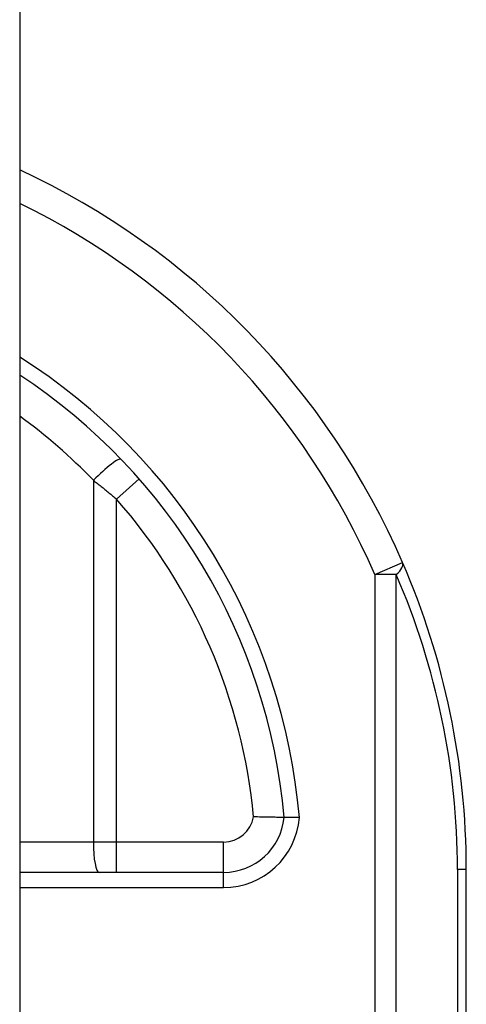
# Model space of a CAD drawing. Header units: inches. Extents: x 7 to 171, y 11 to 89.
# Tile 116 of 128: x 104.947 to 105.236, y 36.888 to 37.527. Entities that reach past the tile are written whole.
import ezdxf

# ---------------------------------------------------------------- set-up
doc = ezdxf.new("R2010")
doc.units = ezdxf.units.IN
doc.header["$MEASUREMENT"] = 0
doc.layers.add('Visible Edges(ANSI)', color=7, linetype='Continuous', lineweight=25)
doc.layers.add('Visible Tangent Edges(ANSI)', color=7, linetype='Continuous', lineweight=25)

msp = doc.modelspace()

# ---------------------------------------------------------------- linework, layer by layer
at = {"layer": 'Visible Edges(ANSI)'}
for p, q in [((104.94659, 67.61773), (104.94659, 32.13673)), ((105.07879, 36.97376), (104.94659, 36.97376)), ((105.23609, 36.6094), (105.23609, 36.97573))]:
    msp.add_line(p, q, dxfattribs=at)
at = {"layer": 'Visible Edges(ANSI)', "flags": 128}
for points in [[(105.11798, 37.00943), (105.11794, 37.00943), (105.11781, 37.00943), (105.1176, 37.00943), (105.11731, 37.00943), (105.11693, 37.00943), (105.11647, 37.00944), (105.11593, 37.00944), (105.11532, 37.00944), (105.11464, 37.00945), (105.11388, 37.00945), (105.11306, 37.00946), (105.11217, 37.00947), (105.11122, 37.00948), (105.11022, 37.00949), (105.10917, 37.0095), (105.10807, 37.00952), (105.10693, 37.00954), (105.10574, 37.00956), (105.10453, 37.00959), (105.1033, 37.00962), (105.10204, 37.00965), (105.10076, 37.00969), (105.09948, 37.00973), (105.09819, 37.00978)], [(105.12786, 37.00945), (105.12722, 37.00944), (105.12657, 37.00944), (105.12594, 37.00944), (105.12531, 37.00943), (105.12469, 37.00943), (105.12409, 37.00943), (105.1235, 37.00943), (105.12293, 37.00943), (105.12238, 37.00943), (105.12186, 37.00943), (105.12136, 37.00943), (105.12088, 37.00943), (105.12044, 37.00943), (105.12003, 37.00943), (105.11965, 37.00943), (105.11931, 37.00943), (105.11901, 37.00943), (105.11874, 37.00943), (105.11851, 37.00943), (105.11832, 37.00943), (105.11817, 37.00943), (105.11807, 37.00943), (105.11801, 37.00943), (105.11798, 37.00943)]]:
    msp.add_lwpolyline(points, dxfattribs=at)
at = {"layer": 'Visible Edges(ANSI)'}
for centre, radius, start, end in [((104.73609, 36.97573), 0.5, 23.44387, 65.10226), ((104.73609, 36.97573), 0.38337, 5.04314, 56.6966), ((104.73609, 36.97573), 0.5, 0, 23.44387), ((105.07879, 37.01313), 0.03937, 270, 354.60623)]:
    msp.add_arc(centre, radius, start, end, dxfattribs=at)
at = {"layer": 'Visible Tangent Edges(ANSI)'}
for p, q in [((104.99433, 37.228), (104.99433, 36.99345)), ((105.02406, 37.22881), (105.00928, 37.21582)), ((105.00928, 36.99345), (105.00928, 37.21582)), ((105.17676, 37.16682), (105.19482, 37.17466)), ((105.17676, 37.16682), (105.17676, 36.60959)), ((105.19068, 37.16682), (105.17676, 37.16682)), ((105.19068, 36.60959), (105.19068, 37.16682)), ((104.99433, 36.99345), (104.94659, 36.99345)), ((105.00928, 36.99345), (104.99433, 36.99345)), ((105.00928, 36.97376), (105.00928, 36.99345)), ((105.07879, 36.99345), (105.00928, 36.99345)), ((105.07879, 36.97376), (105.07879, 36.99345)), ((105.07879, 36.96392), (105.07879, 36.97376)), ((105.23609, 36.97573), (105.23033, 36.97573)), ((105.23033, 36.97573), (105.23033, 36.60946)), ((104.94659, 36.96392), (105.07879, 36.96392))]:
    msp.add_line(p, q, dxfattribs=at)
at = {"layer": 'Visible Tangent Edges(ANSI)', "flags": 128}
msp.add_lwpolyline([(104.99433, 37.228), (104.99497, 37.2275), (104.9956, 37.22701), (104.99623, 37.22651), (104.99686, 37.22601), (104.99749, 37.22551), (104.99812, 37.22501), (104.99875, 37.22451), (104.99938, 37.22401), (105.00001, 37.2235), (105.00063, 37.223), (105.00126, 37.22249), (105.00188, 37.22198), (105.0025, 37.22148), (105.00313, 37.22097), (105.00375, 37.22045), (105.00437, 37.21994), (105.00498, 37.21943), (105.0056, 37.21892), (105.00622, 37.2184), (105.00683, 37.21789), (105.00745, 37.21737), (105.00806, 37.21685), (105.00867, 37.21633), (105.00928, 37.21582)], dxfattribs=at)
at = {"layer": 'Visible Tangent Edges(ANSI)'}
for centre, radius, start, end in [((104.73609, 36.97573), 0.48031, 23.44387, 64.00746), ((104.73609, 36.97573), 0.39322, 4.91869, 57.6338), ((104.73236, 36.97573), 0.36369, 43.91864, 53.90936), ((104.73609, 36.97573), 0.36369, 5.37198, 41.31041), ((104.75001, 36.97573), 0.48031, 0, 23.44387), ((105.07879, 37.01313), 0.01969, 270, 350.19439), ((105.07879, 37.01313), 0.04921, 270, 355.70402)]:
    msp.add_arc(centre, radius, start, end, dxfattribs=at)
for centre, major_axis, ratio, start_param, end_param in [((104.99807, 37.228), (0.01418, 0.01365), 0.132897, 0, 1.707941), ((105.17676, 37.16682), (0.01806, 0.00783), 0.369668, 5.41831, 6.283185), ((104.99807, 36.99345), (0, -0.01969), 0.189796, 4.712389, 6.283185)]:
    msp.add_ellipse(centre, major_axis=major_axis, ratio=ratio, start_param=start_param, end_param=end_param, dxfattribs=at)

doc.saveas('drawing.dxf')
